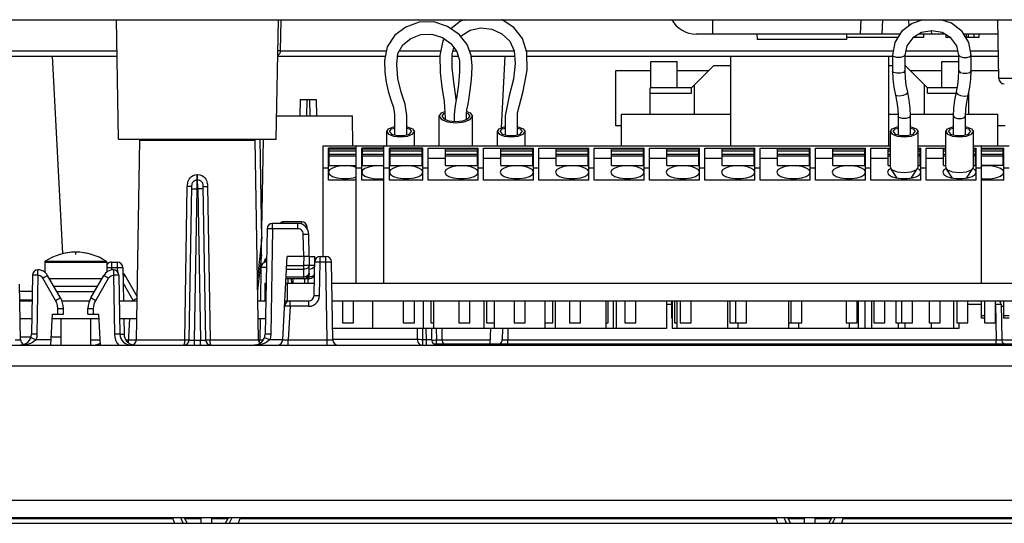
# Model space of a CAD drawing. Extents: x 28 to 410, y 33 to 287.
# Tile 5 of 35: x 83.46 to 101.25, y 84.49 to 93.59. Entities that reach past the tile are written whole.
import ezdxf

# ---------------------------------------------------------------- set-up
doc = ezdxf.new("R2010")
doc.units = 0
doc.header["$LTSCALE"] = 23.1
doc.layers.get('0').update_dxf_attribs({"linetype": 'CONTINUOUS'})
doc.layers.add('ALL_CURVE', color=7, linetype='CONTINUOUS')

msp = doc.modelspace()

# ---------------------------------------------------------------- linework, layer by layer
at = {"color": 7, "linetype": 'CONTINUOUS'}
for p, q in [((48.715, 93.587), (114.755, 93.587)), ((85.25, 91.427), (85.212, 93.587)), ((88.1, 91.427), (88.138, 93.587)), ((88.177, 93.025), (88.187, 93.587)), ((95.986, 93.327), (95.986, 93.587)), ((98.662, 93.587), (98.648, 93.327)), ((99.048, 93.327), (99.061, 93.587)), ((99.534, 93.478), (99.529, 93.587)), ((101.154, 92.525), (101.136, 93.587)), ((91.13, 93.243), (91.106, 93.206)), ((99.371, 93.327), (95.686, 93.327)), ((96.785, 93.327), (96.787, 93.227)), ((98.405, 93.327), (98.403, 93.227)), ((99.334, 93.267), (98.404, 93.267)), ((99.795, 93.267), (99.612, 93.267)), ((100.178, 93.327), (99.713, 93.327)), ((99.795, 93.327), (99.795, 93.267)), ((99.942, 93.327), (99.939, 93.387)), ((100.195, 93.327), (100.195, 93.267)), ((100.278, 93.267), (100.195, 93.267)), ((101.14, 93.327), (100.518, 93.327)), ((100.565, 93.327), (100.565, 93.267)), ((100.795, 93.267), (100.565, 93.267)), ((100.604, 93.327), (100.604, 93.267)), ((100.706, 93.327), (100.706, 93.267)), ((100.795, 93.327), (100.795, 93.267)), ((98.403, 93.227), (96.787, 93.227)), ((80.588, 93.025), (85.222, 93.025)), ((80.59, 92.927), (85.224, 92.927)), ((84.245, 89.36), (84.058, 92.927)), ((88.126, 92.927), (90.07, 92.927)), ((88.177, 93.025), (90.091, 93.025)), ((90.292, 92.927), (91.056, 92.927)), ((90.326, 93.025), (91.072, 93.025)), ((91.28, 92.927), (91.388, 92.927)), ((91.294, 93.025), (91.356, 93.025)), ((91.59, 93.025), (92.398, 93.025)), ((91.622, 92.927), (92.405, 92.927)), ((92.167, 91.631), (92.235, 92.927)), ((92.619, 93.025), (99.249, 93.025)), ((92.628, 92.927), (99.234, 92.927)), ((96.305, 92.927), (96.305, 91.307)), ((99.165, 91.307), (99.165, 92.927)), ((99.234, 92.947), (99.234, 92.66)), ((99.456, 92.947), (99.456, 92.66)), ((99.456, 92.927), (100.434, 92.927)), ((99.474, 93.025), (100.417, 93.025)), ((100.434, 92.66), (100.434, 92.947)), ((100.641, 93.025), (101.146, 93.025)), ((100.656, 92.66), (100.656, 92.947)), ((100.656, 92.927), (101.147, 92.927)), ((94.867, 92.357), (94.867, 92.829)), ((94.867, 92.829), (95.343, 92.829)), ((95.343, 92.357), (95.343, 92.829)), ((95.605, 92.357), (96.005, 92.757)), ((96.005, 92.757), (96.305, 92.757)), ((99.165, 92.757), (99.234, 92.757)), ((99.456, 92.757), (99.465, 92.757)), ((99.465, 92.757), (99.865, 92.357)), ((100.127, 92.357), (100.127, 92.829)), ((100.127, 92.829), (100.434, 92.829)), ((102.576, 92.525), (101.154, 92.525)), ((94.855, 91.877), (94.855, 92.357)), ((95.605, 92.357), (94.855, 92.357)), ((95.605, 92.257), (95.605, 92.357)), ((95.655, 91.877), (95.655, 92.407)), ((99.815, 91.877), (99.815, 92.407)), ((99.865, 92.257), (99.865, 92.357)), ((100.403, 92.357), (99.865, 92.357)), ((94.855, 92.257), (95.605, 92.257)), ((99.503, 92.278), (99.503, 92.274)), ((99.865, 92.257), (100.383, 92.257)), ((100.387, 92.278), (100.387, 92.274)), ((100.609, 92.257), (100.615, 92.257)), ((100.615, 91.877), (100.615, 92.284)), ((88.53, 92.147), (88.525, 91.847)), ((88.53, 92.147), (88.82, 92.147)), ((88.65, 92.147), (88.645, 91.847)), ((88.7, 92.147), (88.705, 91.847)), ((88.82, 92.147), (88.825, 91.847)), ((88.107, 91.847), (89.475, 91.847)), ((89.484, 91.307), (89.475, 91.847)), ((90.456, 91.506), (90.456, 91.858)), ((91.045, 91.307), (91.045, 91.843)), ((91.095, 91.843), (91.095, 91.84)), ((91.595, 91.84), (91.595, 91.843)), ((91.645, 91.307), (91.645, 91.843)), ((94.335, 91.307), (94.335, 91.877)), ((94.335, 91.877), (96.305, 91.877)), ((99.165, 91.877), (99.333, 91.877)), ((99.334, 91.843), (99.334, 91.506)), ((99.555, 91.877), (100.335, 91.877)), ((99.556, 91.843), (99.556, 91.506)), ((100.334, 91.506), (100.334, 91.843)), ((100.556, 91.506), (100.556, 91.843)), ((100.557, 91.877), (101.135, 91.877)), ((101.135, 91.307), (101.135, 91.877)), ((90.095, 91.307), (90.095, 91.567)), ((90.145, 91.567), (90.145, 91.565)), ((90.145, 91.565), (90.183, 91.52)), ((90.22, 91.482), (90.345, 91.469)), ((90.345, 91.469), (90.47, 91.482)), ((90.545, 91.565), (90.545, 91.567)), ((90.595, 91.307), (90.595, 91.567)), ((92.095, 91.307), (92.095, 91.567)), ((92.145, 91.567), (92.145, 91.565)), ((92.145, 91.565), (92.183, 91.52)), ((92.22, 91.482), (92.345, 91.469)), ((92.345, 91.469), (92.47, 91.482)), ((92.545, 91.565), (92.545, 91.567)), ((92.595, 91.307), (92.595, 91.567)), ((99.195, 90.922), (99.195, 91.567)), ((99.245, 91.567), (99.245, 91.565)), ((99.245, 91.565), (99.283, 91.52)), ((99.32, 91.482), (99.445, 91.469)), ((99.445, 91.469), (99.57, 91.482)), ((99.645, 91.565), (99.645, 91.567)), ((99.695, 90.922), (99.695, 91.567)), ((100.195, 90.922), (100.195, 91.567)), ((100.245, 91.567), (100.245, 91.565)), ((100.245, 91.565), (100.283, 91.52)), ((100.32, 91.482), (100.445, 91.469)), ((100.445, 91.469), (100.57, 91.482)), ((100.645, 91.565), (100.645, 91.567)), ((100.695, 90.922), (100.695, 91.567)), ((85.25, 91.427), (88.1, 91.427)), ((85.572, 87.805), (85.635, 91.407)), ((85.635, 91.407), (87.715, 91.407)), ((86.321, 91.427), (86.321, 91.407)), ((87.03, 91.427), (87.03, 91.407)), ((87.468, 91.427), (87.467, 91.407)), ((87.568, 91.427), (87.567, 91.407)), ((87.778, 87.805), (87.715, 91.407)), ((87.802, 91.427), (87.834, 89.628)), ((87.828, 89.135), (87.868, 91.427)), ((88.945, 89.307), (88.945, 91.307)), ((88.945, 91.307), (99.195, 91.307)), ((89.545, 88.827), (89.545, 91.307)), ((90.045, 88.827), (90.045, 91.307)), ((99.695, 91.307), (100.195, 91.307)), ((100.695, 91.307), (101.345, 91.307)), ((100.845, 88.827), (100.845, 91.307)), ((89.045, 90.689), (89.045, 91.268)), ((89.545, 91.268), (89.045, 91.268)), ((89.055, 90.954), (89.055, 91.245)), ((89.545, 91.245), (89.055, 91.245)), ((89.545, 91.214), (89.055, 91.214)), ((89.545, 91.151), (89.055, 91.151)), ((89.545, 91.12), (89.055, 91.12)), ((89.645, 90.689), (89.645, 91.268)), ((90.045, 91.268), (89.645, 91.268)), ((89.655, 90.954), (89.655, 91.245)), ((90.045, 91.245), (89.655, 91.245)), ((90.045, 91.214), (89.655, 91.214)), ((90.045, 91.151), (89.655, 91.151)), ((90.045, 91.12), (89.655, 91.12)), ((90.145, 90.689), (90.145, 91.268)), ((90.745, 91.268), (90.145, 91.268)), ((90.155, 90.954), (90.155, 91.245)), ((90.735, 91.245), (90.155, 91.245)), ((90.735, 91.214), (90.155, 91.214)), ((90.735, 91.151), (90.155, 91.151)), ((90.735, 91.12), (90.155, 91.12)), ((90.735, 90.954), (90.735, 91.245)), ((90.745, 90.689), (90.745, 91.268)), ((90.845, 90.689), (90.845, 91.268)), ((90.845, 91.268), (91.745, 91.268)), ((91.155, 90.954), (91.155, 91.245)), ((91.735, 91.245), (91.155, 91.245)), ((91.735, 91.214), (91.155, 91.214)), ((91.735, 91.151), (91.155, 91.151)), ((91.735, 91.12), (91.155, 91.12)), ((91.735, 90.954), (91.735, 91.245)), ((91.745, 90.689), (91.745, 91.268)), ((91.845, 90.689), (91.845, 91.268)), ((91.845, 91.268), (92.745, 91.268)), ((92.155, 90.954), (92.155, 91.245)), ((92.735, 91.245), (92.155, 91.245)), ((92.735, 91.214), (92.155, 91.214)), ((92.735, 91.151), (92.155, 91.151)), ((92.735, 91.12), (92.155, 91.12)), ((92.735, 90.954), (92.735, 91.245)), ((92.745, 90.689), (92.745, 91.268)), ((92.845, 90.689), (92.845, 91.268)), ((92.845, 91.268), (93.745, 91.268)), ((93.155, 90.954), (93.155, 91.245)), ((93.735, 91.245), (93.155, 91.245)), ((93.735, 91.214), (93.155, 91.214)), ((93.735, 91.151), (93.155, 91.151)), ((93.735, 91.12), (93.155, 91.12)), ((93.735, 90.954), (93.735, 91.245)), ((93.745, 90.689), (93.745, 91.268)), ((93.845, 90.689), (93.845, 91.268)), ((93.845, 91.268), (94.745, 91.268)), ((94.155, 90.954), (94.155, 91.245)), ((94.735, 91.245), (94.155, 91.245)), ((94.735, 91.214), (94.155, 91.214)), ((94.735, 91.151), (94.155, 91.151)), ((94.735, 91.12), (94.155, 91.12)), ((94.735, 90.954), (94.735, 91.245)), ((94.745, 90.689), (94.745, 91.268)), ((94.845, 90.689), (94.845, 91.268)), ((94.845, 91.268), (95.745, 91.268)), ((95.155, 90.954), (95.155, 91.245)), ((95.735, 91.245), (95.155, 91.245)), ((95.735, 91.214), (95.155, 91.214)), ((95.735, 91.151), (95.155, 91.151)), ((95.735, 91.12), (95.155, 91.12)), ((95.735, 90.954), (95.735, 91.245)), ((95.745, 90.689), (95.745, 91.268)), ((95.845, 90.689), (95.845, 91.268)), ((95.845, 91.268), (96.745, 91.268)), ((96.155, 90.954), (96.155, 91.245)), ((96.735, 91.245), (96.155, 91.245)), ((96.735, 91.214), (96.155, 91.214)), ((96.735, 91.151), (96.155, 91.151)), ((96.735, 91.12), (96.155, 91.12)), ((96.735, 90.954), (96.735, 91.245)), ((96.745, 90.689), (96.745, 91.268)), ((96.845, 90.689), (96.845, 91.268)), ((96.845, 91.268), (97.745, 91.268)), ((97.155, 90.954), (97.155, 91.245)), ((97.735, 91.245), (97.155, 91.245)), ((97.735, 91.214), (97.155, 91.214)), ((97.735, 91.151), (97.155, 91.151)), ((97.735, 91.12), (97.155, 91.12)), ((97.735, 90.954), (97.735, 91.245)), ((97.745, 90.689), (97.745, 91.268)), ((97.845, 90.689), (97.845, 91.268)), ((97.845, 91.268), (98.745, 91.268)), ((98.155, 90.954), (98.155, 91.245)), ((98.735, 91.245), (98.155, 91.245)), ((98.735, 91.214), (98.155, 91.214)), ((98.735, 91.151), (98.155, 91.151)), ((98.735, 91.12), (98.155, 91.12)), ((98.735, 90.954), (98.735, 91.245)), ((98.745, 90.689), (98.745, 91.268)), ((98.845, 90.689), (98.845, 91.268)), ((98.845, 91.268), (99.195, 91.268)), ((99.155, 90.954), (99.155, 91.245)), ((99.195, 91.245), (99.155, 91.245)), ((99.195, 91.214), (99.155, 91.214)), ((99.195, 91.151), (99.155, 91.151)), ((99.195, 91.12), (99.155, 91.12)), ((99.695, 91.268), (99.745, 91.268)), ((99.735, 91.245), (99.695, 91.245)), ((99.735, 91.214), (99.695, 91.214)), ((99.735, 91.151), (99.695, 91.151)), ((99.735, 91.12), (99.695, 91.12)), ((99.735, 90.954), (99.735, 91.245)), ((99.745, 90.689), (99.745, 91.268)), ((99.845, 90.689), (99.845, 91.268)), ((99.845, 91.268), (100.195, 91.268)), ((100.155, 90.954), (100.155, 91.245)), ((100.195, 91.245), (100.155, 91.245)), ((100.195, 91.214), (100.155, 91.214)), ((100.195, 91.151), (100.155, 91.151)), ((100.195, 91.12), (100.155, 91.12)), ((100.695, 91.268), (100.745, 91.268)), ((100.735, 91.245), (100.695, 91.245)), ((100.735, 91.214), (100.695, 91.214)), ((100.735, 91.151), (100.695, 91.151)), ((100.735, 91.12), (100.695, 91.12)), ((100.735, 90.954), (100.735, 91.245)), ((100.745, 90.689), (100.745, 91.268)), ((100.845, 91.268), (101.245, 91.268)), ((101.235, 91.245), (100.845, 91.245)), ((101.235, 91.214), (100.845, 91.214)), ((101.235, 91.151), (100.845, 91.151)), ((101.235, 91.12), (100.845, 91.12)), ((101.235, 90.954), (101.235, 91.245)), ((101.245, 90.689), (101.245, 91.268)), ((89.055, 91.084), (89.045, 91.084)), ((89.055, 90.954), (89.545, 90.954)), ((89.655, 91.084), (89.645, 91.084)), ((89.655, 90.954), (90.045, 90.954)), ((90.045, 90.941), (90.038, 90.942)), ((90.155, 91.084), (90.145, 91.084)), ((90.155, 90.954), (90.735, 90.954)), ((90.745, 91.084), (90.735, 91.084)), ((90.845, 91.084), (91.155, 91.084)), ((91.155, 90.954), (91.735, 90.954)), ((91.735, 91.084), (91.745, 91.084)), ((91.845, 91.084), (92.155, 91.084)), ((92.155, 90.954), (92.735, 90.954)), ((92.735, 91.084), (92.745, 91.084)), ((92.845, 91.084), (93.155, 91.084)), ((93.155, 90.954), (93.735, 90.954)), ((93.735, 91.084), (93.745, 91.084)), ((93.845, 91.084), (94.155, 91.084)), ((94.155, 90.954), (94.735, 90.954)), ((94.735, 91.084), (94.745, 91.084)), ((94.845, 91.084), (95.155, 91.084)), ((95.155, 90.954), (95.735, 90.954)), ((95.735, 91.084), (95.745, 91.084)), ((95.845, 91.084), (96.155, 91.084)), ((96.155, 90.954), (96.735, 90.954)), ((96.735, 91.084), (96.745, 91.084)), ((96.845, 91.084), (97.155, 91.084)), ((97.155, 90.954), (97.735, 90.954)), ((97.735, 91.084), (97.745, 91.084)), ((97.845, 91.084), (98.155, 91.084)), ((98.155, 90.954), (98.735, 90.954)), ((98.735, 91.084), (98.745, 91.084)), ((98.845, 91.084), (99.155, 91.084)), ((99.155, 90.954), (99.195, 90.954)), ((99.195, 90.922), (99.203, 90.897)), ((99.687, 90.897), (99.695, 90.922)), ((99.695, 90.954), (99.735, 90.954)), ((99.735, 91.084), (99.745, 91.084)), ((99.845, 91.084), (100.155, 91.084)), ((100.155, 90.954), (100.195, 90.954)), ((100.195, 90.922), (100.203, 90.897)), ((100.687, 90.897), (100.695, 90.922)), ((100.695, 90.954), (100.735, 90.954)), ((100.735, 91.084), (100.745, 91.084)), ((101.235, 90.954), (100.845, 90.954)), ((100.852, 90.942), (100.845, 90.941)), ((101.235, 91.084), (101.245, 91.084)), ((86.672, 90.732), (86.672, 90.789)), ((86.672, 90.789), (86.678, 90.789)), ((88.945, 90.907), (89.045, 90.907)), ((89.063, 90.871), (89.045, 90.83)), ((89.115, 90.906), (89.063, 90.871)), ((89.545, 90.907), (89.645, 90.907)), ((90.045, 90.907), (90.145, 90.907)), ((90.163, 90.871), (90.145, 90.83)), ((90.215, 90.906), (90.163, 90.871)), ((90.745, 90.83), (90.727, 90.871)), ((90.745, 90.907), (90.845, 90.907)), ((91.745, 90.83), (91.727, 90.871)), ((91.745, 90.907), (91.845, 90.907)), ((92.745, 90.83), (92.727, 90.871)), ((92.745, 90.907), (92.845, 90.907)), ((93.745, 90.83), (93.727, 90.871)), ((93.745, 90.907), (93.845, 90.907)), ((94.745, 90.83), (94.727, 90.871)), ((94.745, 90.907), (94.845, 90.907)), ((95.745, 90.83), (95.727, 90.871)), ((95.745, 90.907), (95.845, 90.907)), ((96.745, 90.83), (96.727, 90.871)), ((96.745, 90.907), (96.845, 90.907)), ((97.745, 90.83), (97.727, 90.871)), ((97.745, 90.907), (97.845, 90.907)), ((98.745, 90.83), (98.727, 90.871)), ((98.745, 90.907), (98.845, 90.907)), ((99.319, 90.725), (99.203, 90.897)), ((99.571, 90.725), (99.687, 90.897)), ((99.727, 90.871), (99.687, 90.898)), ((99.745, 90.83), (99.727, 90.871)), ((99.745, 90.907), (99.845, 90.907)), ((100.319, 90.725), (100.203, 90.897)), ((100.571, 90.725), (100.687, 90.897)), ((100.727, 90.871), (100.687, 90.898)), ((100.745, 90.83), (100.727, 90.871)), ((100.745, 90.907), (100.845, 90.907)), ((101.245, 90.83), (101.23, 90.867)), ((101.245, 90.907), (101.345, 90.907)), ((86.447, 87.805), (86.492, 90.571)), ((86.527, 87.805), (86.575, 90.571)), ((86.67, 90.533), (86.672, 90.696)), ((86.672, 90.696), (86.672, 90.732)), ((86.672, 90.696), (86.678, 90.696)), ((86.68, 90.533), (86.678, 90.71)), ((86.775, 90.571), (86.823, 87.805)), ((86.858, 90.571), (86.903, 87.805)), ((89.545, 90.689), (89.045, 90.689)), ((90.045, 90.689), (89.645, 90.689)), ((90.745, 90.689), (90.145, 90.689)), ((91.745, 90.689), (90.845, 90.689)), ((92.745, 90.689), (91.845, 90.689)), ((93.745, 90.689), (92.845, 90.689)), ((94.745, 90.689), (93.845, 90.689)), ((95.745, 90.689), (94.845, 90.689)), ((96.745, 90.689), (95.845, 90.689)), ((97.745, 90.689), (96.845, 90.689)), ((98.745, 90.689), (97.845, 90.689)), ((99.745, 90.689), (98.845, 90.689)), ((99.315, 90.726), (99.315, 90.732)), ((99.497, 90.715), (99.595, 90.729)), ((99.575, 90.726), (99.575, 90.732)), ((100.745, 90.689), (99.845, 90.689)), ((100.315, 90.726), (100.315, 90.732)), ((100.497, 90.715), (100.595, 90.729)), ((100.575, 90.726), (100.575, 90.732)), ((101.245, 90.689), (100.845, 90.689)), ((86.622, 87.794), (86.67, 90.533)), ((86.641, 90.533), (86.68, 90.533)), ((86.68, 90.533), (86.728, 87.794)), ((88.032, 89.809), (88.032, 89.907)), ((88.488, 89.907), (88.032, 89.907)), ((88.232, 89.907), (88.232, 89.933)), ((88.558, 89.933), (88.232, 89.933)), ((88.488, 89.809), (88.488, 89.907)), ((88.558, 89.893), (88.558, 89.933)), ((87.932, 89.809), (87.898, 87.903)), ((88.032, 89.809), (87.998, 87.903)), ((88.488, 89.809), (88.032, 89.809)), ((88.595, 89.307), (88.588, 89.71)), ((88.658, 89.809), (88.658, 89.835)), ((88.695, 89.307), (88.688, 89.71)), ((87.837, 89.657), (87.758, 88.922)), ((87.831, 89.337), (87.762, 88.692)), ((83.915, 89.205), (83.915, 89.025)), ((83.915, 89.205), (85.035, 89.205)), ((83.924, 89.221), (85.026, 89.221)), ((85.035, 89.205), (85.035, 89.025)), ((85.123, 89.207), (85.123, 89.109)), ((85.123, 89.207), (85.227, 89.207)), ((85.227, 89.207), (85.227, 89.109)), ((87.882, 89.197), (87.884, 89.209)), ((87.883, 89.198), (87.902, 89.211)), ((88.216, 87.802), (88.295, 89.307)), ((88.287, 89.148), (88.592, 89.148)), ((88.595, 89.307), (88.295, 89.307)), ((88.595, 89.307), (88.592, 89.148)), ((88.592, 89.148), (88.592, 89.077)), ((88.692, 89.146), (88.592, 89.148)), ((88.695, 89.307), (88.69, 89.005)), ((88.695, 89.307), (88.795, 89.307)), ((88.783, 88.605), (88.795, 89.307)), ((88.883, 88.605), (88.893, 89.209)), ((88.893, 89.209), (88.893, 89.307)), ((88.893, 89.307), (88.997, 89.307)), ((88.893, 89.209), (88.997, 89.209)), ((88.997, 89.209), (88.997, 89.307)), ((89.021, 87.805), (88.997, 89.209)), ((89.121, 87.805), (89.097, 89.209)), ((83.693, 88.969), (83.675, 87.903)), ((83.793, 88.969), (83.775, 87.903)), ((83.793, 88.969), (83.793, 89.067)), ((84.2, 88.563), (83.966, 88.967)), ((84.75, 88.563), (84.984, 88.967)), ((85.123, 89.109), (85.123, 89.063)), ((85.123, 89.109), (85.227, 89.109)), ((85.157, 89.067), (85.157, 88.969)), ((85.157, 88.969), (85.175, 87.903)), ((85.227, 89.109), (85.228, 89.037)), ((85.257, 88.969), (85.275, 87.903)), ((85.327, 89.109), (85.337, 88.507)), ((85.586, 88.587), (85.366, 88.967)), ((87.823, 89.109), (87.813, 88.507)), ((88.283, 89.077), (88.592, 89.077)), ((88.592, 89.077), (88.59, 88.936)), ((88.691, 89.005), (88.69, 88.935)), ((83.479, 87.805), (83.462, 88.809)), ((84.113, 88.514), (83.88, 88.919)), ((84.949, 88.907), (84.001, 88.907)), ((84.837, 88.514), (85.07, 88.919)), ((85.513, 88.514), (85.332, 88.829)), ((87.895, 88.827), (87.895, 88.507)), ((87.895, 88.827), (87.915, 88.827)), ((88.27, 88.827), (88.787, 88.827)), ((88.69, 88.907), (88.274, 88.907)), ((88.59, 88.936), (88.276, 88.936)), ((88.295, 88.827), (88.295, 88.507)), ((88.31, 88.907), (88.308, 88.827)), ((88.378, 88.827), (88.377, 88.907)), ((88.403, 88.827), (88.402, 88.907)), ((88.59, 88.936), (88.59, 88.907)), ((88.616, 88.829), (88.614, 88.907)), ((88.69, 88.935), (88.66, 88.935)), ((88.675, 88.827), (88.674, 88.907)), ((88.69, 88.935), (88.69, 88.907)), ((89.103, 88.827), (108.615, 88.827)), ((83.688, 88.677), (83.464, 88.677)), ((84.868, 88.767), (84.082, 88.767)), ((84.811, 88.667), (84.14, 88.667)), ((83.685, 88.517), (83.467, 88.517)), ((85.517, 88.507), (85.513, 88.514)), ((87.895, 88.507), (87.909, 88.507)), ((88.253, 88.507), (88.683, 88.507)), ((88.348, 88.409), (88.348, 88.507)), ((88.683, 88.507), (88.683, 88.409)), ((89.109, 88.507), (108.609, 88.507)), ((89.295, 88.507), (89.295, 88.107)), ((89.495, 88.107), (89.495, 88.507)), ((89.838, 88.507), (89.838, 88.007)), ((90.395, 88.507), (90.395, 88.107)), ((90.595, 88.107), (90.595, 88.507)), ((90.752, 88.507), (90.752, 88.007)), ((90.895, 88.507), (90.895, 88.107)), ((90.938, 88.507), (90.938, 88.007)), ((91.395, 88.507), (91.395, 88.107)), ((91.595, 88.107), (91.595, 88.507)), ((91.852, 88.507), (91.852, 88.007)), ((91.895, 88.507), (91.895, 88.107)), ((92.038, 88.507), (92.038, 88.007)), ((92.395, 88.507), (92.395, 88.107)), ((92.595, 88.107), (92.595, 88.507)), ((92.952, 88.507), (92.952, 88.007)), ((93.095, 88.107), (93.095, 88.507)), ((93.138, 88.507), (93.138, 88.007)), ((93.395, 88.507), (93.395, 88.107)), ((93.595, 88.107), (93.595, 88.507)), ((94.052, 88.507), (94.052, 88.007)), ((94.095, 88.107), (94.095, 88.507)), ((94.185, 88.507), (94.185, 88.007)), ((94.238, 88.507), (94.238, 88.007)), ((94.395, 88.507), (94.395, 88.107)), ((94.595, 88.107), (94.595, 88.507)), ((95.152, 88.507), (95.152, 88.007)), ((95.152, 88.448), (95.245, 88.448)), ((95.245, 88.195), (95.245, 88.507)), ((95.255, 88.507), (95.255, 88.007)), ((95.295, 88.507), (95.295, 88.107)), ((95.338, 88.507), (95.338, 88.007)), ((95.395, 88.507), (95.395, 88.107)), ((95.595, 88.107), (95.595, 88.507)), ((96.252, 88.507), (96.252, 88.007)), ((96.295, 88.507), (96.295, 88.107)), ((96.395, 88.507), (96.395, 88.107)), ((96.595, 88.107), (96.595, 88.507)), ((97.352, 88.507), (97.352, 88.007)), ((97.395, 88.507), (97.395, 88.107)), ((97.595, 88.107), (97.595, 88.507)), ((98.395, 88.507), (98.395, 88.107)), ((98.595, 88.107), (98.595, 88.507)), ((98.615, 88.507), (98.615, 88.007)), ((98.735, 88.507), (98.735, 88.007)), ((98.855, 88.507), (98.855, 88.007)), ((98.895, 88.507), (98.895, 88.107)), ((99.095, 88.107), (99.095, 88.507)), ((99.295, 88.507), (99.295, 88.107)), ((99.395, 88.507), (99.395, 88.107)), ((99.595, 88.107), (99.595, 88.507)), ((99.895, 88.507), (99.895, 88.107)), ((100.095, 88.107), (100.095, 88.507)), ((100.335, 88.507), (100.335, 88.007)), ((100.395, 88.507), (100.395, 88.107)), ((100.595, 88.107), (100.595, 88.507)), ((100.595, 88.448), (100.845, 88.448)), ((100.845, 88.195), (100.845, 88.507)), ((100.895, 88.507), (100.895, 88.107)), ((101.095, 88.107), (101.095, 88.507)), ((101.096, 88.448), (101.107, 87.805)), ((101.096, 88.448), (101.124, 88.448)), ((101.124, 88.448), (101.152, 88.448)), ((101.196, 88.448), (101.207, 87.805)), ((101.245, 88.195), (101.245, 88.507)), ((84.026, 87.707), (84.055, 88.267)), ((84.055, 88.267), (84.255, 88.267)), ((84.155, 88.267), (84.153, 88.37)), ((84.255, 88.267), (84.253, 88.37)), ((84.695, 88.267), (84.697, 88.37)), ((84.695, 88.267), (84.895, 88.267)), ((84.795, 88.267), (84.797, 88.37)), ((84.924, 87.707), (84.895, 88.267)), ((88.348, 88.409), (88.316, 87.805)), ((88.683, 88.409), (88.348, 88.409)), ((101.197, 88.409), (101.245, 88.409)), ((83.473, 88.187), (83.68, 88.187)), ((84.051, 88.187), (84.899, 88.187)), ((84.208, 88.187), (84.208, 87.707)), ((84.743, 88.187), (84.743, 87.707)), ((85.27, 88.187), (85.579, 88.187)), ((85.343, 88.187), (85.348, 87.903)), ((85.428, 87.749), (85.451, 88.187)), ((87.771, 88.187), (87.903, 88.187)), ((87.807, 88.187), (87.8, 87.801)), ((89.295, 88.107), (89.495, 88.107)), ((90.395, 88.107), (90.595, 88.107)), ((90.895, 88.107), (90.938, 88.107)), ((91.395, 88.107), (91.595, 88.107)), ((91.895, 88.107), (92.038, 88.107)), ((92.395, 88.107), (92.595, 88.107)), ((92.952, 88.107), (93.095, 88.107)), ((93.395, 88.107), (93.595, 88.107)), ((94.052, 88.107), (94.095, 88.107)), ((94.395, 88.107), (94.595, 88.107)), ((95.255, 88.237), (95.245, 88.237)), ((95.255, 88.195), (95.245, 88.195)), ((95.295, 88.107), (95.338, 88.107)), ((95.395, 88.107), (95.595, 88.107)), ((96.295, 88.107), (96.595, 88.107)), ((96.438, 88.107), (96.438, 88.007)), ((97.352, 88.107), (97.595, 88.107)), ((97.538, 88.107), (97.538, 88.007)), ((98.395, 88.107), (98.595, 88.107)), ((98.452, 88.107), (98.452, 88.007)), ((98.895, 88.107), (99.095, 88.107)), ((99.295, 88.107), (99.595, 88.107)), ((99.335, 88.107), (99.335, 88.007)), ((99.455, 88.107), (99.455, 88.007)), ((99.895, 88.107), (100.095, 88.107)), ((99.935, 88.107), (99.935, 88.007)), ((100.395, 88.107), (100.595, 88.107)), ((100.435, 88.107), (100.435, 88.007)), ((100.895, 88.237), (100.845, 88.237)), ((100.895, 88.195), (100.845, 88.195)), ((100.895, 88.107), (101.095, 88.107)), ((101.345, 88.237), (101.245, 88.237)), ((101.345, 88.195), (101.245, 88.195)), ((85.275, 87.902), (85.286, 87.902)), ((85.286, 87.902), (85.303, 87.902)), ((95.152, 88.007), (89.118, 88.007)), ((90.647, 88.007), (90.646, 87.807)), ((90.741, 88.007), (90.74, 87.805)), ((90.802, 88.007), (90.806, 87.805)), ((90.902, 88.007), (90.906, 87.805)), ((90.99, 88.007), (90.993, 87.802)), ((91.09, 88.007), (91.093, 87.805)), ((91.963, 87.727), (91.977, 88.007)), ((92.186, 88.007), (92.183, 87.805)), ((92.286, 88.007), (92.283, 87.805)), ((100.435, 88.007), (95.255, 88.007)), ((83.478, 87.857), (83.668, 87.857)), ((84.031, 87.805), (83.756, 87.805)), ((84.034, 87.857), (84.208, 87.857)), ((84.743, 87.805), (84.919, 87.805)), ((85.376, 87.805), (86.447, 87.805)), ((86.622, 87.707), (86.622, 87.794)), ((86.622, 87.794), (86.728, 87.794)), ((86.728, 87.707), (86.728, 87.794)), ((86.903, 87.805), (87.778, 87.805)), ((87.778, 87.801), (87.8, 87.801)), ((88.216, 87.805), (87.98, 87.805)), ((88.316, 87.707), (88.316, 87.805)), ((88.316, 87.805), (89.021, 87.805)), ((89.021, 87.707), (89.021, 87.805)), ((90.646, 87.807), (89.121, 87.807)), ((90.74, 87.805), (90.716, 87.805)), ((90.74, 87.805), (90.74, 87.707)), ((90.806, 87.805), (90.74, 87.805)), ((90.806, 87.805), (90.806, 87.707)), ((90.908, 87.79), (90.914, 87.792)), ((90.914, 87.792), (90.934, 87.796)), ((90.946, 87.727), (90.946, 87.707)), ((90.946, 87.727), (102.346, 87.727)), ((90.993, 87.727), (90.993, 87.802)), ((91.016, 87.801), (91.03, 87.801)), ((91.046, 87.727), (91.046, 87.707)), ((91.093, 87.805), (91.967, 87.805)), ((92.283, 87.727), (92.283, 87.805)), ((92.283, 87.805), (101.107, 87.805)), ((101.107, 87.727), (101.107, 87.805)), ((101.207, 87.805), (102.247, 87.805)), ((77.873, 87.707), (109.197, 87.707)), ((109.388, 87.328), (77.692, 87.328)), ((77.372, 84.907), (110.415, 84.907)), ((86.233, 84.567), (82.79, 84.567)), ((86.227, 84.587), (86.258, 84.487)), ((86.419, 84.487), (86.376, 84.587)), ((86.435, 84.587), (86.489, 84.487)), ((86.735, 84.567), (86.446, 84.567)), ((86.735, 84.587), (86.735, 84.487)), ((86.935, 84.487), (86.935, 84.587)), ((87.224, 84.567), (86.935, 84.567)), ((87.181, 84.487), (87.235, 84.587)), ((87.294, 84.587), (87.251, 84.487)), ((87.444, 84.587), (87.412, 84.487)), ((97.133, 84.567), (87.437, 84.567)), ((88.727, 84.587), (88.733, 84.567)), ((88.885, 84.567), (88.876, 84.587)), ((88.935, 84.587), (88.946, 84.567)), ((89.235, 84.587), (89.235, 84.567)), ((89.435, 84.567), (89.435, 84.587)), ((89.724, 84.567), (89.735, 84.587)), ((89.794, 84.587), (89.785, 84.567)), ((89.944, 84.587), (89.937, 84.567)), ((97.127, 84.587), (97.158, 84.487)), ((97.319, 84.487), (97.276, 84.587)), ((97.335, 84.587), (97.389, 84.487)), ((97.635, 84.567), (97.346, 84.567)), ((97.635, 84.587), (97.635, 84.487)), ((97.835, 84.487), (97.835, 84.587)), ((98.124, 84.567), (97.835, 84.567)), ((98.081, 84.487), (98.135, 84.587)), ((98.194, 84.587), (98.151, 84.487)), ((98.344, 84.587), (98.312, 84.487)), ((104.835, 84.567), (98.337, 84.567)), ((75.735, 84.487), (110.415, 84.487))]:
    msp.add_line(p, q, dxfattribs=at)
at = {"color": 3, "linetype": 'CONTINUOUS'}
for p, q in [((94.235, 91.667), (94.235, 92.667)), ((94.235, 92.667), (94.867, 92.667)), ((95.343, 92.667), (95.915, 92.667)), ((99.555, 92.667), (100.127, 92.667)), ((100.656, 92.667), (101.152, 92.667)), ((94.335, 91.667), (94.235, 91.667)), ((101.272, 91.667), (101.135, 91.667)), ((83.467, 88.507), (83.685, 88.507)), ((84.226, 88.507), (84.724, 88.507)), ((85.265, 88.507), (85.584, 88.507)), ((87.766, 88.507), (87.895, 88.507)), ((110.415, 84.587), (75.734, 84.587))]:
    msp.add_line(p, q, dxfattribs=at)
at = {"color": 7, "linetype": 'CONTINUOUS'}
for points in [[(91.5, 93.587), (91.427, 93.56), (91.253, 93.424)], [(92.456, 91.506), (92.456, 91.901), (92.563, 92.294), (92.63, 92.676), (92.628, 92.995), (92.55, 93.249), (92.393, 93.444), (92.181, 93.584), (92.172, 93.587)], [(99.783, 93.587), (99.587, 93.52), (99.399, 93.371), (99.276, 93.172), (99.234, 92.947)], [(100.656, 92.947), (100.614, 93.173), (100.491, 93.372), (100.301, 93.521), (100.106, 93.587)], [(91.536, 91.784), (91.536, 91.866), (91.545, 91.958), (91.565, 92.06), (91.585, 92.18), (91.602, 92.312), (91.618, 92.449), (91.631, 92.593), (91.636, 92.754), (91.621, 92.938), (91.55, 93.137), (91.403, 93.321), (91.195, 93.464), (90.946, 93.546), (90.681, 93.541), (90.44, 93.452), (90.244, 93.305), (90.106, 93.098), (90.055, 92.851)], [(91.43, 93.287), (91.438, 93.298), (91.6, 93.397), (91.794, 93.442), (91.995, 93.418), (92.177, 93.332), (92.318, 93.199), (92.398, 93.022)], [(90.456, 91.858), (90.429, 92.063), (90.358, 92.275), (90.298, 92.523), (90.275, 92.781), (90.298, 92.977), (90.385, 93.13), (90.528, 93.247), (90.709, 93.32), (90.91, 93.327), (91.101, 93.263)], [(91.101, 93.263), (91.256, 93.154), (91.363, 93.015)], [(100.434, 92.947), (100.396, 93.117), (100.289, 93.26), (100.132, 93.354), (99.946, 93.388), (99.76, 93.355), (99.602, 93.261), (99.494, 93.117), (99.456, 92.947)], [(91.106, 93.206), (91.055, 92.941), (91.063, 92.634), (91.093, 92.366), (91.131, 92.11), (91.154, 91.806), (91.154, 91.784)], [(91.351, 92.13), (91.341, 92.2), (91.305, 92.456), (91.28, 92.725), (91.28, 92.965), (91.309, 93.086)], [(88.177, 93.025), (88.172, 93.025), (88.157, 93.024), (88.133, 93.024), (88.128, 93.024)], [(91.363, 93.015), (91.41, 92.85), (91.412, 92.644), (91.391, 92.416), (91.364, 92.204), (91.334, 92.037), (91.314, 91.872), (91.314, 91.748)], [(92.398, 93.022), (92.414, 92.793), (92.385, 92.515), (92.305, 92.209), (92.234, 91.849), (92.234, 91.506)], [(99.456, 92.947), (99.435, 92.921), (99.379, 92.905), (99.311, 92.905), (99.255, 92.921), (99.234, 92.947)], [(100.434, 92.947), (100.455, 92.921), (100.511, 92.905), (100.579, 92.905), (100.635, 92.921), (100.656, 92.947)], [(90.055, 92.851), (90.06, 92.64), (90.084, 92.459), (90.121, 92.295), (90.169, 92.14), (90.217, 91.999), (90.234, 91.872), (90.234, 91.748), (90.234, 91.617), (90.234, 91.506)], [(99.456, 92.66), (99.435, 92.635), (99.379, 92.619), (99.311, 92.619), (99.255, 92.635), (99.234, 92.66)], [(99.234, 92.66), (99.24, 92.514), (99.258, 92.369), (99.287, 92.225)], [(99.456, 92.66), (99.461, 92.532), (99.477, 92.404), (99.503, 92.278)], [(100.358, 92.134), (100.413, 92.404), (100.429, 92.532), (100.434, 92.66)], [(100.434, 92.66), (100.455, 92.635), (100.511, 92.619), (100.579, 92.619), (100.635, 92.635), (100.656, 92.66)], [(100.632, 92.369), (100.65, 92.514), (100.656, 92.66)], [(100.556, 91.843), (100.561, 91.971), (100.577, 92.099), (100.632, 92.369)], [(99.503, 92.274), (99.483, 92.244), (99.428, 92.217), (99.362, 92.203), (99.307, 92.208), (99.287, 92.225)], [(99.287, 92.225), (99.313, 92.099), (99.329, 91.971), (99.334, 91.843)], [(99.503, 92.278), (99.532, 92.134), (99.55, 91.989), (99.556, 91.843)], [(100.387, 92.274), (100.407, 92.244), (100.462, 92.217), (100.528, 92.203), (100.583, 92.208), (100.603, 92.225)], [(100.334, 91.843), (100.34, 91.989), (100.358, 92.134)], [(91.045, 91.843), (91.085, 91.901), (91.145, 91.925)], [(91.045, 91.843), (91.085, 91.784), (91.195, 91.741), (91.345, 91.725), (91.495, 91.741), (91.605, 91.784), (91.645, 91.843)], [(91.095, 91.843), (91.129, 91.892), (91.147, 91.899)], [(91.095, 91.84), (91.129, 91.794), (91.22, 91.758), (91.345, 91.745), (91.47, 91.758)], [(91.47, 91.758), (91.562, 91.794), (91.595, 91.84)], [(91.539, 91.9), (91.562, 91.892), (91.595, 91.843)], [(91.542, 91.926), (91.605, 91.901), (91.645, 91.843)], [(99.556, 91.843), (99.535, 91.817), (99.479, 91.801), (99.411, 91.801), (99.355, 91.817), (99.334, 91.843)], [(100.334, 91.843), (100.355, 91.817), (100.411, 91.801), (100.479, 91.801), (100.535, 91.817), (100.556, 91.843)], [(90.095, 91.567), (90.129, 91.615), (90.22, 91.651), (90.234, 91.653)], [(90.145, 91.567), (90.183, 91.613), (90.234, 91.627)], [(90.456, 91.653), (90.47, 91.651), (90.562, 91.615), (90.595, 91.567)], [(90.456, 91.627), (90.507, 91.613), (90.545, 91.567)], [(92.095, 91.567), (92.129, 91.615), (92.22, 91.651), (92.234, 91.653)], [(92.145, 91.567), (92.183, 91.613), (92.234, 91.627)], [(92.456, 91.653), (92.47, 91.651), (92.562, 91.615), (92.595, 91.567)], [(92.456, 91.627), (92.507, 91.613), (92.545, 91.567)], [(99.195, 91.567), (99.229, 91.615), (99.32, 91.651), (99.334, 91.653)], [(99.245, 91.567), (99.283, 91.613), (99.334, 91.627)], [(99.556, 91.653), (99.57, 91.651), (99.662, 91.615), (99.695, 91.567)], [(99.556, 91.627), (99.607, 91.613), (99.645, 91.567)], [(100.195, 91.567), (100.229, 91.615), (100.32, 91.651), (100.334, 91.653)], [(100.245, 91.567), (100.283, 91.613), (100.334, 91.627)], [(100.556, 91.653), (100.57, 91.651), (100.662, 91.615), (100.695, 91.567)], [(100.556, 91.627), (100.607, 91.613), (100.645, 91.567)], [(90.095, 91.567), (90.129, 91.518), (90.22, 91.482)], [(90.183, 91.52), (90.283, 91.492), (90.407, 91.492)], [(90.407, 91.492), (90.507, 91.52), (90.545, 91.565)], [(90.47, 91.482), (90.562, 91.518), (90.595, 91.567)], [(92.095, 91.567), (92.129, 91.518), (92.22, 91.482)], [(92.183, 91.52), (92.283, 91.492), (92.407, 91.492)], [(92.407, 91.492), (92.507, 91.52), (92.545, 91.565)], [(92.47, 91.482), (92.562, 91.518), (92.595, 91.567)], [(99.195, 91.567), (99.229, 91.518), (99.32, 91.482)], [(99.283, 91.52), (99.383, 91.492), (99.507, 91.492)], [(99.507, 91.492), (99.607, 91.52), (99.645, 91.565)], [(99.57, 91.482), (99.662, 91.518), (99.695, 91.567)], [(100.195, 91.567), (100.229, 91.518), (100.32, 91.482)], [(100.283, 91.52), (100.383, 91.492), (100.507, 91.492)], [(100.507, 91.492), (100.607, 91.52), (100.645, 91.565)], [(100.57, 91.482), (100.662, 91.518), (100.695, 91.567)], [(89.545, 90.916), (89.495, 90.932), (89.397, 90.946), (89.293, 90.946), (89.195, 90.932), (89.115, 90.906)], [(90.038, 90.942), (89.945, 90.948), (89.852, 90.942), (89.769, 90.925), (89.702, 90.899)], [(90.727, 90.871), (90.675, 90.906), (90.595, 90.932), (90.497, 90.946), (90.393, 90.946), (90.295, 90.932), (90.215, 90.906)], [(91.727, 90.871), (91.675, 90.906), (91.595, 90.932), (91.497, 90.946), (91.393, 90.946), (91.295, 90.932), (91.215, 90.906), (91.163, 90.871), (91.145, 90.83)], [(92.727, 90.871), (92.675, 90.906), (92.595, 90.932), (92.497, 90.946), (92.393, 90.946), (92.295, 90.932), (92.215, 90.906), (92.163, 90.871), (92.145, 90.83)], [(93.727, 90.871), (93.675, 90.906), (93.595, 90.932), (93.497, 90.946), (93.393, 90.946), (93.295, 90.932), (93.215, 90.906), (93.163, 90.871), (93.145, 90.83)], [(94.727, 90.871), (94.675, 90.906), (94.595, 90.932), (94.497, 90.946), (94.393, 90.946), (94.295, 90.932), (94.215, 90.906), (94.163, 90.871), (94.145, 90.83)], [(95.727, 90.871), (95.675, 90.906), (95.595, 90.932), (95.497, 90.946), (95.393, 90.946), (95.295, 90.932), (95.215, 90.906), (95.163, 90.871), (95.145, 90.83)], [(96.727, 90.871), (96.675, 90.906), (96.595, 90.932), (96.497, 90.946), (96.393, 90.946), (96.295, 90.932), (96.215, 90.906), (96.163, 90.871), (96.145, 90.83)], [(97.727, 90.871), (97.675, 90.906), (97.595, 90.932), (97.497, 90.946), (97.393, 90.946), (97.295, 90.932), (97.215, 90.906), (97.163, 90.871), (97.145, 90.83)], [(98.727, 90.871), (98.675, 90.906), (98.595, 90.932), (98.497, 90.946), (98.393, 90.946), (98.295, 90.932), (98.215, 90.906), (98.163, 90.871), (98.145, 90.83)], [(101.23, 90.867), (101.188, 90.899), (101.121, 90.925), (101.038, 90.942), (100.945, 90.948), (100.852, 90.942)], [(86.492, 90.571), (86.493, 90.584), (86.494, 90.599), (86.495, 90.616), (86.499, 90.635), (86.504, 90.656), (86.513, 90.679), (86.525, 90.703), (86.542, 90.727), (86.566, 90.751), (86.597, 90.771), (86.633, 90.784), (86.672, 90.789)], [(86.678, 90.71), (86.678, 90.759), (86.678, 90.789)], [(86.678, 90.789), (86.717, 90.784), (86.753, 90.771), (86.784, 90.751), (86.808, 90.727), (86.825, 90.703), (86.838, 90.679), (86.846, 90.656), (86.851, 90.635), (86.855, 90.616), (86.856, 90.599), (86.857, 90.584), (86.858, 90.571)], [(89.045, 90.83), (89.063, 90.79), (89.115, 90.755), (89.195, 90.729), (89.293, 90.715), (89.397, 90.715), (89.495, 90.729), (89.545, 90.745)], [(89.702, 90.899), (89.66, 90.867), (89.645, 90.83)], [(89.645, 90.83), (89.66, 90.794), (89.702, 90.761), (89.769, 90.735), (89.852, 90.719), (89.945, 90.713), (90.038, 90.719), (90.045, 90.72)], [(90.145, 90.83), (90.163, 90.79), (90.215, 90.755), (90.295, 90.729), (90.393, 90.715), (90.497, 90.715), (90.595, 90.729), (90.675, 90.755), (90.727, 90.79), (90.745, 90.83)], [(91.145, 90.83), (91.163, 90.79), (91.215, 90.755), (91.295, 90.729), (91.393, 90.715), (91.497, 90.715), (91.595, 90.729), (91.675, 90.755), (91.727, 90.79), (91.745, 90.83)], [(92.145, 90.83), (92.163, 90.79), (92.215, 90.755), (92.295, 90.729), (92.393, 90.715), (92.497, 90.715), (92.595, 90.729), (92.675, 90.755), (92.727, 90.79), (92.745, 90.83)], [(93.145, 90.83), (93.163, 90.79), (93.215, 90.755), (93.295, 90.729), (93.393, 90.715), (93.497, 90.715), (93.595, 90.729), (93.675, 90.755), (93.727, 90.79), (93.745, 90.83)], [(94.145, 90.83), (94.163, 90.79), (94.215, 90.755), (94.295, 90.729), (94.393, 90.715), (94.497, 90.715), (94.595, 90.729), (94.675, 90.755), (94.727, 90.79), (94.745, 90.83)], [(95.145, 90.83), (95.163, 90.79), (95.215, 90.755), (95.295, 90.729), (95.393, 90.715), (95.497, 90.715), (95.595, 90.729), (95.675, 90.755), (95.727, 90.79), (95.745, 90.83)], [(96.145, 90.83), (96.163, 90.79), (96.215, 90.755), (96.295, 90.729), (96.393, 90.715), (96.497, 90.715), (96.595, 90.729), (96.675, 90.755), (96.727, 90.79), (96.745, 90.83)], [(97.145, 90.83), (97.163, 90.79), (97.215, 90.755), (97.295, 90.729), (97.393, 90.715), (97.497, 90.715), (97.595, 90.729), (97.675, 90.755), (97.727, 90.79), (97.745, 90.83)], [(98.145, 90.83), (98.163, 90.79), (98.215, 90.755), (98.295, 90.729), (98.393, 90.715), (98.497, 90.715), (98.595, 90.729), (98.675, 90.755), (98.727, 90.79), (98.745, 90.83)], [(99.203, 90.898), (99.163, 90.871), (99.145, 90.83)], [(99.145, 90.83), (99.163, 90.79), (99.215, 90.755), (99.295, 90.729)], [(99.203, 90.897), (99.229, 90.873), (99.32, 90.838), (99.445, 90.825), (99.57, 90.838), (99.662, 90.873), (99.687, 90.897)], [(99.595, 90.729), (99.675, 90.755), (99.727, 90.79), (99.745, 90.83)], [(100.203, 90.898), (100.163, 90.871), (100.145, 90.83)], [(100.145, 90.83), (100.163, 90.79), (100.215, 90.755), (100.295, 90.729)], [(100.203, 90.897), (100.229, 90.873), (100.32, 90.838), (100.445, 90.825), (100.57, 90.838), (100.662, 90.873), (100.687, 90.897)], [(100.595, 90.729), (100.675, 90.755), (100.727, 90.79), (100.745, 90.83)], [(100.845, 90.72), (100.852, 90.719), (100.945, 90.713), (101.038, 90.719), (101.121, 90.735), (101.188, 90.761), (101.23, 90.794), (101.245, 90.83)], [(86.575, 90.571), (86.571, 90.571), (86.56, 90.57), (86.542, 90.57), (86.519, 90.571), (86.492, 90.571)], [(86.575, 90.571), (86.575, 90.581), (86.576, 90.592), (86.577, 90.603), (86.579, 90.615), (86.582, 90.627), (86.586, 90.639), (86.593, 90.652), (86.602, 90.665), (86.615, 90.677), (86.632, 90.687), (86.651, 90.694), (86.672, 90.696)], [(86.678, 90.696), (86.699, 90.694), (86.719, 90.687), (86.735, 90.677), (86.748, 90.665), (86.757, 90.652), (86.764, 90.639), (86.768, 90.627), (86.771, 90.615), (86.773, 90.603), (86.774, 90.592), (86.775, 90.581), (86.775, 90.571)], [(86.775, 90.571), (86.779, 90.571), (86.79, 90.57), (86.808, 90.57), (86.831, 90.571), (86.858, 90.571)], [(99.295, 90.729), (99.393, 90.715), (99.497, 90.715)], [(100.295, 90.729), (100.393, 90.715), (100.497, 90.715)], [(86.574, 90.522), (86.579, 90.526), (86.593, 90.529), (86.614, 90.532), (86.641, 90.533)], [(86.776, 90.522), (86.771, 90.526), (86.757, 90.529), (86.736, 90.532), (86.71, 90.533), (86.68, 90.533)], [(88.032, 89.809), (88.006, 89.809), (87.982, 89.809), (87.961, 89.809), (87.945, 89.809), (87.935, 89.809), (87.932, 89.809)], [(88.588, 89.71), (88.585, 89.732), (88.578, 89.753), (88.566, 89.772), (88.55, 89.787), (88.531, 89.799), (88.51, 89.806), (88.488, 89.809)], [(88.588, 89.71), (88.619, 89.711), (88.647, 89.711), (88.669, 89.711), (88.683, 89.711), (88.688, 89.71)], [(88.641, 89.835), (88.646, 89.835), (88.655, 89.835), (88.658, 89.835)], [(87.895, 89.207), (87.894, 89.206), (87.89, 89.202), (87.883, 89.198)], [(87.884, 89.209), (87.895, 89.243), (87.91, 89.267), (87.922, 89.277)], [(87.902, 89.211), (87.917, 89.231), (87.922, 89.244)], [(88.692, 89.146), (88.689, 89.128), (88.678, 89.112), (88.663, 89.097), (88.642, 89.086), (88.618, 89.08), (88.592, 89.077)], [(88.695, 89.307), (88.69, 89.307), (88.676, 89.307), (88.654, 89.307), (88.626, 89.307), (88.595, 89.307)], [(88.792, 89.144), (88.789, 89.126), (88.778, 89.109), (88.762, 89.095), (88.742, 89.084), (88.718, 89.077), (88.692, 89.075)], [(88.792, 89.144), (88.789, 89.144), (88.779, 89.144), (88.763, 89.143), (88.742, 89.144), (88.718, 89.144), (88.692, 89.144)], [(88.793, 89.209), (88.797, 89.209), (88.807, 89.209), (88.823, 89.209), (88.844, 89.209), (88.868, 89.209), (88.893, 89.209)], [(88.997, 89.209), (89.022, 89.209), (89.046, 89.209), (89.067, 89.209), (89.083, 89.209), (89.093, 89.209), (89.097, 89.209)], [(83.793, 88.969), (83.767, 88.969), (83.743, 88.969), (83.722, 88.969), (83.707, 88.969), (83.697, 88.969), (83.693, 88.969)], [(83.88, 88.919), (83.867, 88.935), (83.852, 88.949), (83.834, 88.96), (83.814, 88.966), (83.793, 88.969)], [(83.88, 88.919), (83.906, 88.934), (83.93, 88.947), (83.95, 88.958), (83.962, 88.965), (83.966, 88.967)], [(84.984, 88.967), (84.988, 88.965), (85.001, 88.958), (85.02, 88.947), (85.044, 88.934), (85.07, 88.919)], [(85.035, 89.109), (85.038, 89.109), (85.048, 89.109), (85.061, 89.109), (85.075, 89.109), (85.09, 89.109), (85.107, 89.109), (85.123, 89.109)], [(85.07, 88.919), (85.083, 88.935), (85.098, 88.949), (85.116, 88.96), (85.136, 88.966), (85.157, 88.969)], [(85.257, 88.969), (85.253, 88.969), (85.243, 88.969), (85.228, 88.969), (85.207, 88.969), (85.183, 88.969), (85.157, 88.969)], [(85.227, 89.109), (85.252, 89.109), (85.266, 89.109), (85.28, 89.109), (85.293, 89.109), (85.305, 89.109), (85.314, 89.109), (85.321, 89.109), (85.325, 89.109), (85.327, 89.109)], [(85.33, 88.947), (85.33, 88.947), (85.35, 88.958), (85.362, 88.965), (85.366, 88.967)], [(87.919, 89.109), (87.897, 89.109), (87.873, 89.109), (87.853, 89.109), (87.837, 89.109), (87.827, 89.109), (87.823, 89.109)], [(88.69, 89.005), (88.686, 88.987), (88.676, 88.97), (88.66, 88.956), (88.639, 88.945), (88.615, 88.938), (88.59, 88.936)], [(88.79, 89.005), (88.786, 88.987), (88.776, 88.97), (88.76, 88.955), (88.739, 88.944), (88.715, 88.938), (88.69, 88.935)], [(88.683, 88.409), (88.727, 88.413), (88.769, 88.428), (88.806, 88.451), (88.838, 88.482), (88.862, 88.519), (88.877, 88.561), (88.883, 88.605)], [(88.783, 88.605), (88.788, 88.605), (88.802, 88.606), (88.824, 88.606), (88.852, 88.605), (88.883, 88.605)], [(84.113, 88.514), (84.14, 88.53), (84.164, 88.543), (84.183, 88.554), (84.195, 88.561), (84.2, 88.563)], [(84.153, 88.37), (84.148, 88.42), (84.135, 88.469), (84.113, 88.514)], [(84.75, 88.563), (84.755, 88.561), (84.767, 88.554), (84.786, 88.543), (84.81, 88.53), (84.837, 88.514)], [(84.797, 88.37), (84.8, 88.407), (84.808, 88.445), (84.82, 88.48), (84.837, 88.514)], [(85.513, 88.514), (85.54, 88.53), (85.564, 88.543), (85.583, 88.554), (85.585, 88.555)], [(101.152, 88.448), (101.176, 88.448), (101.184, 88.448), (101.191, 88.448), (101.195, 88.448), (101.196, 88.448)], [(84.153, 88.37), (84.184, 88.37), (84.212, 88.37), (84.234, 88.37), (84.248, 88.37), (84.253, 88.37)], [(84.697, 88.37), (84.702, 88.37), (84.716, 88.37), (84.738, 88.37), (84.766, 88.37), (84.797, 88.37)], [(88.348, 88.409), (88.322, 88.41), (88.298, 88.411), (88.277, 88.412), (88.261, 88.412), (88.251, 88.412), (88.248, 88.412)], [(83.775, 87.903), (83.744, 87.904), (83.716, 87.904), (83.694, 87.904), (83.68, 87.904), (83.675, 87.903)], [(83.775, 87.903), (83.77, 87.853), (83.756, 87.805)], [(85.275, 87.903), (85.27, 87.904), (85.256, 87.904), (85.234, 87.904), (85.206, 87.904), (85.175, 87.903)], [(85.175, 87.903), (85.181, 87.85), (85.196, 87.798), (85.221, 87.75), (85.253, 87.707)], [(85.303, 87.902), (85.319, 87.902), (85.331, 87.902), (85.34, 87.902), (85.346, 87.903), (85.348, 87.903)], [(87.998, 87.903), (87.968, 87.904), (87.94, 87.904), (87.918, 87.904), (87.903, 87.904), (87.898, 87.903)], [(87.998, 87.903), (87.993, 87.853), (87.98, 87.805)], [(83.379, 87.805), (83.402, 87.805), (83.423, 87.804), (83.442, 87.804), (83.458, 87.804), (83.469, 87.804), (83.477, 87.805), (83.479, 87.805)], [(83.756, 87.805), (83.741, 87.787), (83.719, 87.77), (83.692, 87.753), (83.659, 87.738), (83.621, 87.726), (83.578, 87.716), (83.529, 87.709), (83.475, 87.707)], [(83.756, 87.805), (83.727, 87.816), (83.701, 87.825), (83.681, 87.832), (83.667, 87.837), (83.662, 87.838)], [(86.427, 87.707), (86.432, 87.71), (86.437, 87.72), (86.441, 87.736), (86.445, 87.756), (86.447, 87.78), (86.447, 87.805)], [(86.447, 87.805), (86.469, 87.805), (86.488, 87.805), (86.504, 87.805), (86.517, 87.805), (86.524, 87.805), (86.527, 87.805)], [(86.527, 87.805), (86.529, 87.802), (86.536, 87.799), (86.548, 87.797), (86.563, 87.795), (86.581, 87.794), (86.601, 87.794), (86.622, 87.794)], [(86.728, 87.794), (86.749, 87.794), (86.769, 87.794), (86.787, 87.795), (86.802, 87.797), (86.814, 87.799), (86.821, 87.802), (86.823, 87.805)], [(86.823, 87.805), (86.826, 87.805), (86.833, 87.805), (86.846, 87.805), (86.862, 87.805), (86.881, 87.805), (86.903, 87.805)], [(86.923, 87.707), (86.918, 87.71), (86.913, 87.72), (86.909, 87.736), (86.906, 87.756), (86.903, 87.78), (86.903, 87.805)], [(87.98, 87.805), (87.964, 87.787), (87.943, 87.77), (87.916, 87.753), (87.883, 87.738), (87.845, 87.726), (87.802, 87.716), (87.753, 87.709), (87.698, 87.707)], [(87.8, 87.801), (87.803, 87.801), (87.81, 87.801), (87.822, 87.8), (87.838, 87.8), (87.857, 87.801), (87.867, 87.801)], [(87.98, 87.805), (87.951, 87.816), (87.925, 87.825), (87.904, 87.832), (87.891, 87.837), (87.886, 87.838)], [(88.216, 87.802), (88.219, 87.801), (88.226, 87.801), (88.238, 87.802), (88.254, 87.802), (88.273, 87.803), (88.294, 87.804), (88.316, 87.805)], [(89.021, 87.805), (89.044, 87.805), (89.065, 87.804), (89.084, 87.804), (89.099, 87.804), (89.111, 87.804), (89.119, 87.805), (89.121, 87.805)], [(90.646, 87.807), (90.649, 87.781), (90.658, 87.757), (90.673, 87.736), (90.693, 87.72), (90.715, 87.71), (90.74, 87.707)], [(90.716, 87.805), (90.69, 87.806), (90.676, 87.806), (90.664, 87.806), (90.654, 87.806), (90.646, 87.807)], [(90.906, 87.805), (90.903, 87.805), (90.896, 87.804), (90.884, 87.804), (90.868, 87.804), (90.849, 87.804), (90.828, 87.805), (90.806, 87.805)], [(90.934, 87.796), (90.954, 87.799), (90.974, 87.801), (90.993, 87.802)], [(90.993, 87.802), (91.001, 87.801), (91.016, 87.801)], [(91.03, 87.801), (91.037, 87.801), (91.043, 87.801), (91.05, 87.801), (91.056, 87.802), (91.061, 87.802), (91.067, 87.802), (91.072, 87.802), (91.076, 87.802), (91.08, 87.803), (91.083, 87.803), (91.086, 87.803), (91.089, 87.804), (91.091, 87.804), (91.092, 87.804), (91.093, 87.805), (91.093, 87.805)], [(92.183, 87.805), (92.185, 87.805), (92.193, 87.804), (92.205, 87.804), (92.22, 87.804), (92.239, 87.804), (92.26, 87.805), (92.283, 87.805)], [(101.107, 87.805), (101.13, 87.805), (101.151, 87.804), (101.17, 87.804), (101.185, 87.804), (101.197, 87.804), (101.205, 87.805), (101.207, 87.805)]]:
    msp.add_lwpolyline(points, dxfattribs=at)
for centre, radius, start, end in [((95.686, 93.827), 0.5, 208.8132, 270), ((88.077, 93.027), 0.1, 299.7607, 359), ((101.254, 92.527), 0.1, 181, 270), ((88.032, 89.807), 0.1, 90, 179), ((88.232, 89.833), 0.1, 89.9983, 132.1822), ((88.488, 89.707), 0.2, 1.0059, 90), ((88.558, 89.833), 0.1, 1, 89.9984), ((84.475, 88.387), 1, 56.563, 123.437), ((83.935, 89.205), 0.02, 123.437, 180), ((85.015, 89.205), 0.02, 0, 56.563), ((85.123, 89.107), 0.1, 90, 152.5913), ((85.227, 89.107), 0.1, 1, 90), ((87.923, 89.107), 0.1, 91.2119, 179), ((88.893, 89.207), 0.1, 90, 179), ((88.997, 89.207), 0.1, 1.0013, 90), ((83.793, 88.967), 0.1, 89.9748, 179), ((83.793, 88.867), 0.2, 30.0052, 89.9748), ((85.157, 88.867), 0.2, 90.0252, 149.9859), ((85.157, 88.967), 0.1, 1, 90.0252), ((85.193, 88.867), 0.2, 30.0052, 47.1605), ((88.59, 89.007), 0.1, 270, 359), ((88.69, 89.007), 0.1, 270, 359), ((88.683, 88.607), 0.1, 269.9983, 359.0017), ((83.853, 88.363), 0.4, 1, 30), ((85.097, 88.363), 0.4, 150, 179), ((88.348, 88.407), 0.1, 90, 177), ((101.136, 88.447), 0.06, 1, 90), ((83.475, 87.907), 0.2, 270, 359), ((85.475, 87.907), 0.2, 181.0037, 269.9914), ((85.548, 87.907), 0.2, 181, 257.2266), ((87.698, 87.907), 0.2, 270, 358.9966), ((83.579, 87.807), 0.1, 181, 244.8556), ((84.802, 87.907), 0.2, 269.9999, 307.1852), ((85.472, 87.807), 0.1, 271.7672, 359), ((86.427, 87.807), 0.1, 270, 359), ((86.923, 87.807), 0.1, 181, 270), ((87.878, 87.807), 0.1, 181, 223.3323), ((87.705, 87.803), 0.096, 333.8119, 359), ((88.116, 87.807), 0.1, 270, 357), ((89.221, 87.807), 0.1, 181, 270), ((91.006, 87.807), 0.1, 181, 234.4), ((91.193, 87.807), 0.1, 181, 233.7662), ((92.083, 87.807), 0.1, 306.6752, 359), ((101.307, 87.807), 0.1, 181, 234.4)]:
    msp.add_arc(centre, radius, start, end, dxfattribs=at)
at = {"layer": 'ALL_CURVE', "color": 40, "linetype": 'CONTINUOUS'}
msp.add_line((84.475, 89.341), (84.475, 89.387), dxfattribs=at)
msp.add_arc((84.475, 88.387), 1, 72.5424, 107.4576, dxfattribs=at)

doc.saveas('drawing.dxf')
